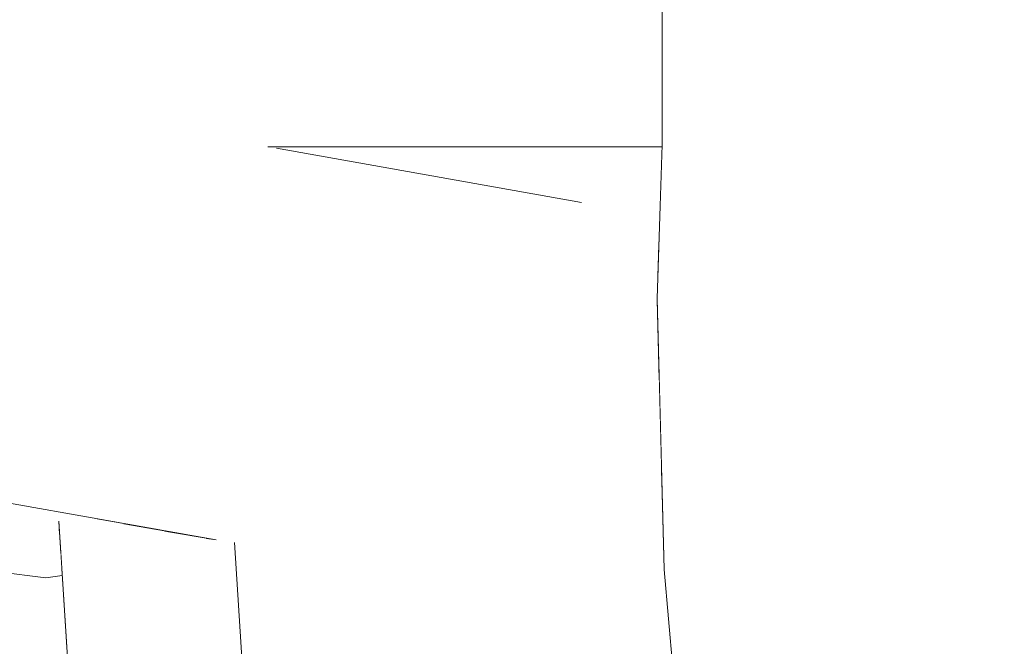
# Model space of a CAD drawing. Header units: millimetres. Extents: x -30280 to 309309, y -17460 to 4378.
# Tile 176 of 256: x 118418 to 118549, y -10807 to -10724. Entities that reach past the tile are written whole.
import ezdxf

# ---------------------------------------------------------------- set-up
doc = ezdxf.new("R2010")
doc.units = ezdxf.units.MM
doc.header["$MEASUREMENT"] = 0
doc.linetypes.add('Wipeout_Contour', pattern=[1000, 0, -1000])
doc.layers.add('P1_PLANTA PRIMERA_3_Nuevo_09_EI_Mobiliari general', color=7, linetype='Continuous')
doc.layers.add('P1_PLANTA PRIMERA_3_Nuevo_09_EI_Mobiliari general_Pluma_Nº__1', color=7, linetype='Continuous', lineweight=5)

msp = doc.modelspace()

# ---------------------------------------------------------------- wipeouts: each hides what was drawn before it
at = {"color": 254, "linetype": 'Wipeout_Contour', "lineweight": 0, "ltscale": 830978.08701}
msp.add_wipeout([(117643.25, -10741.05), (118404.67, -10741.05), (118427.66, -10737.75), (118450.61, -10741.05), (118503.03, -10741.05), (118503.04, -10716.05), (117643.25, -10716.05)], dxfattribs=at).dxf.layer = 'P1_PLANTA PRIMERA_3_Nuevo_09_EI_Mobiliari general'

# ---------------------------------------------------------------- next in the draw order: wipeouts: each hides what was drawn before it
at = {"color": 254, "linetype": 'Wipeout_Contour', "lineweight": 0, "ltscale": 3328831.755178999}
msp.add_wipeout([(118404.67, -10741.05), (117645.42, -10741.05), (117645.42, -11076.05), (118525.21, -11076.05), (118525.21, -11030.48), (118527.55, -11027.83), (118562.75, -11027.83), (118563.05, -11026.76), (118470.3, -11026.76), (118463.48, -11023.72), (118462.77, -11021.88), (118459.35, -11022.05), (118452.52, -11022.12), (118444.87, -11022.05), (118438.46, -11021.85), (118435, -11021.58), (118423.97, -10853.72), (118426.84, -10853.33), (118423.29, -10798.03), (118421.09, -10798.31), (118400.09, -10795.68), (118384.18, -10788.48), (118377.6, -10778.64), (118374.97, -10770.94), (118374.13, -10769.67), (118379.38, -10758.28), (118385.77, -10750.74), (118403.52, -10741.22)], dxfattribs=at).dxf.layer = 'P1_PLANTA PRIMERA_3_Nuevo_09_EI_Mobiliari general'

# ---------------------------------------------------------------- next in the draw order: wipeouts: each hides what was drawn before it
at = {"color": 254, "linetype": 'Wipeout_Contour', "lineweight": 0, "ltscale": 594831.198013}
msp.add_wipeout([(118503.03, -10741.05), (118450.61, -10741.05), (118451.76, -10741.22), (118492.32, -10748.45), (118502.62, -10754)], dxfattribs=at).dxf.layer = 'P1_PLANTA PRIMERA_3_Nuevo_09_EI_Mobiliari general'
at = {"color": 254, "linetype": 'Wipeout_Contour', "lineweight": 0, "ltscale": 2260742.610627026}
msp.add_wipeout([(118467.86, -10796.76), (118446.17, -10793.63), (118450.01, -10853.49), (118452.91, -10853.72), (118457.3, -10920.39), (118462.81, -10919.33), (118499.83, -10911.67), (118503.99, -10911.52), (118509.61, -10912.23), (118510.18, -10903.77), (118510.75, -10893.94), (118510.49, -10878.89), (118509.87, -10866.65), (118508.78, -10851.55), (118507.46, -10840.19), (118505.87, -10826.44), (118503.31, -10797.2), (118503.06, -10787.38), (118492.01, -10793.29)], dxfattribs=at).dxf.layer = 'P1_PLANTA PRIMERA_3_Nuevo_09_EI_Mobiliari general'

# ---------------------------------------------------------------- next in the draw order: wipeouts: each hides what was drawn before it
at = {"color": 254, "linetype": 'Wipeout_Contour', "lineweight": 0, "ltscale": 356965.337554}
msp.add_wipeout([(118503.04, -10710.72), (118503.04, -10740.69), (118504.15, -10740.69)], dxfattribs=at).dxf.layer = 'P1_PLANTA PRIMERA_3_Nuevo_09_EI_Mobiliari general'
at = {"color": 254, "linetype": 'Wipeout_Contour', "lineweight": 0, "ltscale": 475784.541493}
msp.add_wipeout([(118451.76, -10741.22), (118427.66, -10737.75), (118468.22, -10744.98), (118492.32, -10748.45)], dxfattribs=at).dxf.layer = 'P1_PLANTA PRIMERA_3_Nuevo_09_EI_Mobiliari general'
at = {"color": 254, "linetype": 'Wipeout_Contour', "lineweight": 0, "ltscale": 356819.833371}
msp.add_wipeout([(118445.81, -10793.58), (118449.69, -10853.94), (118446.17, -10793.63)], dxfattribs=at).dxf.layer = 'P1_PLANTA PRIMERA_3_Nuevo_09_EI_Mobiliari general'

# ---------------------------------------------------------------- next in the draw order: wipeouts: each hides what was drawn before it
at = {"color": 254, "linetype": 'Wipeout_Contour', "lineweight": 0, "ltscale": 356962.653087}
msp.add_wipeout([(118504.15, -10740.69), (118504.15, -10710.72), (118503.04, -10710.72)], dxfattribs=at).dxf.layer = 'P1_PLANTA PRIMERA_3_Nuevo_09_EI_Mobiliari general'
at = {"color": 254, "linetype": 'Wipeout_Contour', "lineweight": 0, "ltscale": 594693.095043}
msp.add_wipeout([(118443.77, -10793.29), (118442.42, -10793.05), (118446.34, -10854.09), (118449.69, -10853.94), (118445.81, -10793.58)], dxfattribs=at).dxf.layer = 'P1_PLANTA PRIMERA_3_Nuevo_09_EI_Mobiliari general'

# ---------------------------------------------------------------- next in the draw order: wipeouts: each hides what was drawn before it
at = {"color": 254, "linetype": 'Wipeout_Contour', "lineweight": 0, "ltscale": 356993.874156}
msp.add_wipeout([(118504.15, -10710.72), (118504.15, -10740.69), (118530.59, -10740.69)], dxfattribs=at).dxf.layer = 'P1_PLANTA PRIMERA_3_Nuevo_09_EI_Mobiliari general'
at = {"color": 254, "linetype": 'Wipeout_Contour', "lineweight": 0, "ltscale": 356969.943737}
msp.add_wipeout([(118502.39, -10761.2), (118503.48, -10762.52), (118503.04, -10740.69)], dxfattribs=at).dxf.layer = 'P1_PLANTA PRIMERA_3_Nuevo_09_EI_Mobiliari general'
at = {"color": 254, "linetype": 'Wipeout_Contour', "lineweight": 0, "ltscale": 475740.526062}
msp.add_wipeout([(118436.89, -10792.06), (118440.88, -10854.15), (118446.34, -10854.09), (118442.42, -10793.05)], dxfattribs=at).dxf.layer = 'P1_PLANTA PRIMERA_3_Nuevo_09_EI_Mobiliari general'

# ---------------------------------------------------------------- next in the draw order: wipeouts: each hides what was drawn before it
at = {"color": 254, "linetype": 'Wipeout_Contour', "lineweight": 0, "ltscale": 357016.41895}
msp.add_wipeout([(118530.59, -10740.69), (118530.59, -10710.72), (118504.15, -10710.72)], dxfattribs=at).dxf.layer = 'P1_PLANTA PRIMERA_3_Nuevo_09_EI_Mobiliari general'
at = {"color": 254, "linetype": 'Wipeout_Contour', "lineweight": 0, "ltscale": 594640.053492}
msp.add_wipeout([(118431.93, -10791.18), (118430.72, -10791.17), (118434.76, -10854.09), (118440.88, -10854.15), (118436.89, -10792.06)], dxfattribs=at).dxf.layer = 'P1_PLANTA PRIMERA_3_Nuevo_09_EI_Mobiliari general'

# ---------------------------------------------------------------- next in the draw order: wipeouts: each hides what was drawn before it
at = {"color": 254, "linetype": 'Wipeout_Contour', "lineweight": 0, "ltscale": 357075.398238}
msp.add_wipeout([(118530.59, -10710.72), (118530.59, -10740.69), (118559.57, -10740.69)], dxfattribs=at).dxf.layer = 'P1_PLANTA PRIMERA_3_Nuevo_09_EI_Mobiliari general'
at = {"color": 254, "linetype": 'Wipeout_Contour', "lineweight": 0, "ltscale": 356969.962961}
msp.add_wipeout([(118503.48, -10762.52), (118504.15, -10740.69), (118503.04, -10740.69)], dxfattribs=at).dxf.layer = 'P1_PLANTA PRIMERA_3_Nuevo_09_EI_Mobiliari general'
at = {"color": 254, "linetype": 'Wipeout_Contour', "lineweight": 0, "ltscale": 475694.617012}
msp.add_wipeout([(118434.76, -10854.09), (118430.72, -10791.17), (118425.6, -10791.01), (118429.63, -10853.94)], dxfattribs=at).dxf.layer = 'P1_PLANTA PRIMERA_3_Nuevo_09_EI_Mobiliari general'

# ---------------------------------------------------------------- next in the draw order: wipeouts: each hides what was drawn before it
at = {"color": 254, "linetype": 'Wipeout_Contour', "lineweight": 0, "ltscale": 357100.473324}
msp.add_wipeout([(118559.57, -10740.69), (118559.57, -10710.72), (118530.59, -10710.72)], dxfattribs=at).dxf.layer = 'P1_PLANTA PRIMERA_3_Nuevo_09_EI_Mobiliari general'
at = {"color": 254, "linetype": 'Wipeout_Contour', "lineweight": 0, "ltscale": 356999.371597}
msp.add_wipeout([(118504.15, -10740.69), (118503.48, -10762.52), (118529.88, -10765.43)], dxfattribs=at).dxf.layer = 'P1_PLANTA PRIMERA_3_Nuevo_09_EI_Mobiliari general'
at = {"color": 254, "linetype": 'Wipeout_Contour', "lineweight": 0, "ltscale": 475678.821261}
msp.add_wipeout([(118429.63, -10853.94), (118425.6, -10791.01), (118422.83, -10790.79), (118426.86, -10853.72)], dxfattribs=at).dxf.layer = 'P1_PLANTA PRIMERA_3_Nuevo_09_EI_Mobiliari general'

# ---------------------------------------------------------------- next in the draw order: linework, layer by layer
at = {"layer": 'P1_PLANTA PRIMERA_3_Nuevo_09_EI_Mobiliari general_Pluma_Nº__1', "color": 7, "linetype": 'Continuous', "lineweight": 5}
msp.add_line((118503.04, -10710.72), (118503.04, -10740.69), dxfattribs=at)

# ---------------------------------------------------------------- next in the draw order: wipeouts: each hides what was drawn before it
at = {"color": 254, "linetype": 'Wipeout_Contour', "lineweight": 0, "ltscale": 357023.374928}
msp.add_wipeout([(118529.88, -10765.43), (118530.59, -10740.69), (118504.15, -10740.69)], dxfattribs=at).dxf.layer = 'P1_PLANTA PRIMERA_3_Nuevo_09_EI_Mobiliari general'
at = {"color": 254, "linetype": 'Wipeout_Contour', "lineweight": 0, "ltscale": 832423.700023}
msp.add_wipeout([(118422.83, -10790.79), (118425.6, -10791.01), (118430.72, -10791.17), (118431.93, -10791.18), (118428.46, -10790.56), (118426.51, -10790.41), (118423.16, -10790.57)], dxfattribs=at).dxf.layer = 'P1_PLANTA PRIMERA_3_Nuevo_09_EI_Mobiliari general'

# ---------------------------------------------------------------- next in the draw order: wipeouts: each hides what was drawn before it
at = {"color": 254, "linetype": 'Wipeout_Contour', "lineweight": 0, "ltscale": 357081.213025}
msp.add_wipeout([(118530.59, -10740.69), (118529.88, -10765.43), (118558.84, -10766.57)], dxfattribs=at).dxf.layer = 'P1_PLANTA PRIMERA_3_Nuevo_09_EI_Mobiliari general'
at = {"color": 254, "linetype": 'Wipeout_Contour', "lineweight": 0, "ltscale": 356979.296453}
msp.add_wipeout([(118504.37, -10795.15), (118502.39, -10761.2), (118503.31, -10797.2)], dxfattribs=at).dxf.layer = 'P1_PLANTA PRIMERA_3_Nuevo_09_EI_Mobiliari general'
at = {"color": 254, "linetype": 'Wipeout_Contour', "lineweight": 0, "ltscale": 475619.244014}
msp.add_wipeout([(118385.62, -10776.58), (118403.21, -10786.06), (118443.77, -10793.29), (118426.17, -10783.81)], dxfattribs=at).dxf.layer = 'P1_PLANTA PRIMERA_3_Nuevo_09_EI_Mobiliari general'

# ---------------------------------------------------------------- next in the draw order: wipeouts: each hides what was drawn before it
at = {"color": 254, "linetype": 'Wipeout_Contour', "lineweight": 0, "ltscale": 357107.513184}
msp.add_wipeout([(118558.84, -10766.57), (118559.57, -10740.69), (118530.59, -10740.69)], dxfattribs=at).dxf.layer = 'P1_PLANTA PRIMERA_3_Nuevo_09_EI_Mobiliari general'
at = {"color": 254, "linetype": 'Wipeout_Contour', "lineweight": 0, "ltscale": 356976.158719}
msp.add_wipeout([(118502.39, -10761.2), (118504.37, -10795.15), (118503.48, -10762.52)], dxfattribs=at).dxf.layer = 'P1_PLANTA PRIMERA_3_Nuevo_09_EI_Mobiliari general'
at = {"color": 254, "linetype": 'Wipeout_Contour', "lineweight": 0, "ltscale": 475567.44057}
msp.add_wipeout([(118379.24, -10763.64), (118385.62, -10776.58), (118426.17, -10783.81), (118419.8, -10770.87)], dxfattribs=at).dxf.layer = 'P1_PLANTA PRIMERA_3_Nuevo_09_EI_Mobiliari general'
at = {"color": 254, "linetype": 'Wipeout_Contour', "lineweight": 0, "ltscale": 356993.179642}
msp.add_wipeout([(118503.31, -10797.2), (118505.87, -10826.44), (118506.75, -10821.77)], dxfattribs=at).dxf.layer = 'P1_PLANTA PRIMERA_3_Nuevo_09_EI_Mobiliari general'

# ---------------------------------------------------------------- next in the draw order: wipeouts: each hides what was drawn before it
at = {"color": 254, "linetype": 'Wipeout_Contour', "lineweight": 0, "ltscale": 475563.10413}
msp.add_wipeout([(118385.79, -10750.69), (118379.24, -10763.64), (118419.8, -10770.87), (118426.35, -10757.92)], dxfattribs=at).dxf.layer = 'P1_PLANTA PRIMERA_3_Nuevo_09_EI_Mobiliari general'
at = {"color": 254, "linetype": 'Wipeout_Contour', "lineweight": 0, "ltscale": 357007.618498}
msp.add_wipeout([(118503.48, -10762.52), (118504.37, -10795.15), (118530.71, -10790.63)], dxfattribs=at).dxf.layer = 'P1_PLANTA PRIMERA_3_Nuevo_09_EI_Mobiliari general'

# ---------------------------------------------------------------- next in the draw order: wipeouts: each hides what was drawn before it
at = {"color": 254, "linetype": 'Wipeout_Contour', "lineweight": 0, "ltscale": 475607.397843}
msp.add_wipeout([(118403.52, -10741.22), (118385.79, -10750.69), (118426.35, -10757.92), (118444.07, -10748.45)], dxfattribs=at).dxf.layer = 'P1_PLANTA PRIMERA_3_Nuevo_09_EI_Mobiliari general'
at = {"color": 254, "linetype": 'Wipeout_Contour', "lineweight": 0, "ltscale": 357029.330631}
msp.add_wipeout([(118530.71, -10790.63), (118529.88, -10765.43), (118503.48, -10762.52)], dxfattribs=at).dxf.layer = 'P1_PLANTA PRIMERA_3_Nuevo_09_EI_Mobiliari general'
at = {"color": 254, "linetype": 'Wipeout_Contour', "lineweight": 0, "ltscale": 356989.204178}
msp.add_wipeout([(118506.75, -10821.77), (118504.37, -10795.15), (118503.31, -10797.2)], dxfattribs=at).dxf.layer = 'P1_PLANTA PRIMERA_3_Nuevo_09_EI_Mobiliari general'

# ---------------------------------------------------------------- next in the draw order: wipeouts: each hides what was drawn before it
at = {"color": 254, "linetype": 'Wipeout_Contour', "lineweight": 0, "ltscale": 475688.450863}
msp.add_wipeout([(118427.66, -10737.75), (118403.52, -10741.22), (118444.07, -10748.45), (118468.22, -10744.98)], dxfattribs=at).dxf.layer = 'P1_PLANTA PRIMERA_3_Nuevo_09_EI_Mobiliari general'
at = {"color": 254, "linetype": 'Wipeout_Contour', "lineweight": 0, "ltscale": 357088.670518}
msp.add_wipeout([(118529.88, -10765.43), (118530.71, -10790.63), (118559.65, -10788.86)], dxfattribs=at).dxf.layer = 'P1_PLANTA PRIMERA_3_Nuevo_09_EI_Mobiliari general'
at = {"color": 254, "linetype": 'Wipeout_Contour', "lineweight": 0, "ltscale": 357020.021892}
msp.add_wipeout([(118504.37, -10795.15), (118506.75, -10821.77), (118532.68, -10811.46)], dxfattribs=at).dxf.layer = 'P1_PLANTA PRIMERA_3_Nuevo_09_EI_Mobiliari general'

# ---------------------------------------------------------------- next in the draw order: linework, layer by layer
at = {"layer": 'P1_PLANTA PRIMERA_3_Nuevo_09_EI_Mobiliari general_Pluma_Nº__1', "color": 7, "linetype": 'Continuous', "lineweight": 5}
msp.add_line((118503.03, -10741.05), (118450.61, -10741.05), dxfattribs=at)

# ---------------------------------------------------------------- next in the draw order: wipeouts: each hides what was drawn before it
at = {"color": 254, "linetype": 'Wipeout_Contour', "lineweight": 0, "ltscale": 2378942.783020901}
msp.add_wipeout([(118426.35, -10757.92), (118419.8, -10770.87), (118426.17, -10783.81), (118443.77, -10793.29), (118467.86, -10796.76), (118492.01, -10793.29), (118503.06, -10787.38), (118491.66, -10792.96), (118467.87, -10796.38), (118444.12, -10792.96), (118426.79, -10783.62), (118420.51, -10770.87), (118426.96, -10758.11), (118444.43, -10748.78), (118468.22, -10745.36), (118491.96, -10748.78), (118502.6, -10754.51), (118492.32, -10748.45), (118468.22, -10744.98), (118444.07, -10748.45)], dxfattribs=at).dxf.layer = 'P1_PLANTA PRIMERA_3_Nuevo_09_EI_Mobiliari general'
at = {"color": 254, "linetype": 'Wipeout_Contour', "lineweight": 0, "ltscale": 357113.487097}
msp.add_wipeout([(118559.65, -10788.86), (118558.84, -10766.57), (118529.88, -10765.43)], dxfattribs=at).dxf.layer = 'P1_PLANTA PRIMERA_3_Nuevo_09_EI_Mobiliari general'
at = {"color": 254, "linetype": 'Wipeout_Contour', "lineweight": 0, "ltscale": 357040.178622}
msp.add_wipeout([(118532.68, -10811.46), (118530.71, -10790.63), (118504.37, -10795.15)], dxfattribs=at).dxf.layer = 'P1_PLANTA PRIMERA_3_Nuevo_09_EI_Mobiliari general'

# ---------------------------------------------------------------- next in the draw order: linework, layer by layer
at = {"layer": 'P1_PLANTA PRIMERA_3_Nuevo_09_EI_Mobiliari general_Pluma_Nº__1', "color": 7, "linetype": 'Continuous', "lineweight": 5}
msp.add_line((118503.31, -10797.2), (118505.87, -10826.44), dxfattribs=at)

# ---------------------------------------------------------------- next in the draw order: wipeouts: each hides what was drawn before it
at = {"color": 254, "linetype": 'Wipeout_Contour', "lineweight": 0, "ltscale": 356928.126232}
msp.add_wipeout([(118472.89, -10771.73), (118492.97, -10778.06), (118496.24, -10771.61)], dxfattribs=at).dxf.layer = 'P1_PLANTA PRIMERA_3_Nuevo_09_EI_Mobiliari general'
at = {"color": 254, "linetype": 'Wipeout_Contour', "lineweight": 0, "ltscale": 357099.061171}
msp.add_wipeout([(118530.71, -10790.63), (118532.68, -10811.46), (118561.46, -10807.42)], dxfattribs=at).dxf.layer = 'P1_PLANTA PRIMERA_3_Nuevo_09_EI_Mobiliari general'

# ---------------------------------------------------------------- next in the draw order: wipeouts: each hides what was drawn before it
at = {"color": 254, "linetype": 'Wipeout_Contour', "lineweight": 0, "ltscale": 356917.447135}
msp.add_wipeout([(118472.89, -10771.73), (118484.15, -10782.78), (118492.97, -10778.06)], dxfattribs=at).dxf.layer = 'P1_PLANTA PRIMERA_3_Nuevo_09_EI_Mobiliari general'
at = {"color": 254, "linetype": 'Wipeout_Contour', "lineweight": 0, "ltscale": 357122.93755}
msp.add_wipeout([(118561.46, -10807.42), (118559.65, -10788.86), (118530.71, -10790.63)], dxfattribs=at).dxf.layer = 'P1_PLANTA PRIMERA_3_Nuevo_09_EI_Mobiliari general'

# ---------------------------------------------------------------- next in the draw order: wipeouts: each hides what was drawn before it
at = {"color": 254, "linetype": 'Wipeout_Contour', "lineweight": 0, "ltscale": 356897.78831}
msp.add_wipeout([(118472.89, -10771.73), (118472.12, -10784.5), (118484.15, -10782.78)], dxfattribs=at).dxf.layer = 'P1_PLANTA PRIMERA_3_Nuevo_09_EI_Mobiliari general'

# ---------------------------------------------------------------- next in the draw order: wipeouts: each hides what was drawn before it
at = {"color": 254, "linetype": 'Wipeout_Contour', "lineweight": 0, "ltscale": 356872.989484}
msp.add_wipeout([(118472.89, -10771.73), (118460.12, -10782.78), (118472.12, -10784.5)], dxfattribs=at).dxf.layer = 'P1_PLANTA PRIMERA_3_Nuevo_09_EI_Mobiliari general'

# ---------------------------------------------------------------- next in the draw order: wipeouts: each hides what was drawn before it
at = {"color": 254, "linetype": 'Wipeout_Contour', "lineweight": 0, "ltscale": 356852.233096}
msp.add_wipeout([(118472.89, -10771.73), (118451.36, -10778.06), (118460.12, -10782.78)], dxfattribs=at).dxf.layer = 'P1_PLANTA PRIMERA_3_Nuevo_09_EI_Mobiliari general'

# ---------------------------------------------------------------- next in the draw order: wipeouts: each hides what was drawn before it
at = {"color": 254, "linetype": 'Wipeout_Contour', "lineweight": 0, "ltscale": 356839.561633}
msp.add_wipeout([(118472.89, -10771.73), (118448.19, -10771.61), (118451.36, -10778.06)], dxfattribs=at).dxf.layer = 'P1_PLANTA PRIMERA_3_Nuevo_09_EI_Mobiliari general'

# ---------------------------------------------------------------- next in the draw order: wipeouts: each hides what was drawn before it
at = {"color": 254, "linetype": 'Wipeout_Contour', "lineweight": 0, "ltscale": 356838.565484}
msp.add_wipeout([(118472.89, -10771.73), (118451.45, -10765.17), (118448.19, -10771.61)], dxfattribs=at).dxf.layer = 'P1_PLANTA PRIMERA_3_Nuevo_09_EI_Mobiliari general'

# ---------------------------------------------------------------- next in the draw order: wipeouts: each hides what was drawn before it
at = {"color": 254, "linetype": 'Wipeout_Contour', "lineweight": 0, "ltscale": 356849.264517}
msp.add_wipeout([(118472.89, -10771.73), (118460.27, -10760.45), (118451.45, -10765.17)], dxfattribs=at).dxf.layer = 'P1_PLANTA PRIMERA_3_Nuevo_09_EI_Mobiliari general'

# ---------------------------------------------------------------- next in the draw order: wipeouts: each hides what was drawn before it
at = {"color": 254, "linetype": 'Wipeout_Contour', "lineweight": 0, "ltscale": 356868.880682}
msp.add_wipeout([(118472.89, -10771.73), (118472.3, -10758.72), (118460.27, -10760.45)], dxfattribs=at).dxf.layer = 'P1_PLANTA PRIMERA_3_Nuevo_09_EI_Mobiliari general'

# ---------------------------------------------------------------- next in the draw order: wipeouts: each hides what was drawn before it
at = {"color": 254, "linetype": 'Wipeout_Contour', "lineweight": 0, "ltscale": 356893.707638}
msp.add_wipeout([(118472.89, -10771.73), (118484.3, -10760.45), (118472.3, -10758.72)], dxfattribs=at).dxf.layer = 'P1_PLANTA PRIMERA_3_Nuevo_09_EI_Mobiliari general'

# ---------------------------------------------------------------- next in the draw order: wipeouts: each hides what was drawn before it
at = {"color": 254, "linetype": 'Wipeout_Contour', "lineweight": 0, "ltscale": 356914.478931}
msp.add_wipeout([(118472.89, -10771.73), (118493.06, -10765.17), (118484.3, -10760.45)], dxfattribs=at).dxf.layer = 'P1_PLANTA PRIMERA_3_Nuevo_09_EI_Mobiliari general'

# ---------------------------------------------------------------- next in the draw order: wipeouts: each hides what was drawn before it
at = {"color": 254, "linetype": 'Wipeout_Contour', "lineweight": 0, "ltscale": 356927.130253}
msp.add_wipeout([(118472.89, -10771.73), (118496.24, -10771.61), (118493.06, -10765.17)], dxfattribs=at).dxf.layer = 'P1_PLANTA PRIMERA_3_Nuevo_09_EI_Mobiliari general'

# ---------------------------------------------------------------- next in the draw order: wipeouts: each hides what was drawn before it
at = {"color": 254, "linetype": 'Wipeout_Contour', "lineweight": 0, "ltscale": 475950.148762}
msp.add_wipeout([(118492.97, -10778.06), (118502.9, -10781.32), (118502.65, -10771.48), (118496.24, -10771.61)], dxfattribs=at).dxf.layer = 'P1_PLANTA PRIMERA_3_Nuevo_09_EI_Mobiliari general'

# ---------------------------------------------------------------- next in the draw order: wipeouts: each hides what was drawn before it
at = {"color": 254, "linetype": 'Wipeout_Contour', "lineweight": 0, "ltscale": 594921.974333}
msp.add_wipeout([(118492.97, -10778.06), (118484.15, -10782.78), (118491.04, -10790.62), (118502.98, -10784.24), (118502.91, -10781.74)], dxfattribs=at).dxf.layer = 'P1_PLANTA PRIMERA_3_Nuevo_09_EI_Mobiliari general'

# ---------------------------------------------------------------- next in the draw order: wipeouts: each hides what was drawn before it
at = {"color": 254, "linetype": 'Wipeout_Contour', "lineweight": 0, "ltscale": 475878.221758}
msp.add_wipeout([(118472.12, -10784.5), (118470.21, -10793.61), (118491.04, -10790.62), (118484.15, -10782.78)], dxfattribs=at).dxf.layer = 'P1_PLANTA PRIMERA_3_Nuevo_09_EI_Mobiliari general'

# ---------------------------------------------------------------- next in the draw order: wipeouts: each hides what was drawn before it
at = {"color": 254, "linetype": 'Wipeout_Contour', "lineweight": 0, "ltscale": 475812.231745}
msp.add_wipeout([(118460.12, -10782.78), (118449.42, -10790.62), (118470.21, -10793.61), (118472.12, -10784.5)], dxfattribs=at).dxf.layer = 'P1_PLANTA PRIMERA_3_Nuevo_09_EI_Mobiliari general'
at = {"color": 254, "linetype": 'Wipeout_Contour', "lineweight": 0, "ltscale": 475949.142348}
msp.add_wipeout([(118491.04, -10790.62), (118491.66, -10792.96), (118503.04, -10786.87), (118502.98, -10784.24)], dxfattribs=at).dxf.layer = 'P1_PLANTA PRIMERA_3_Nuevo_09_EI_Mobiliari general'

# ---------------------------------------------------------------- next in the draw order: wipeouts: each hides what was drawn before it
at = {"color": 254, "linetype": 'Wipeout_Contour', "lineweight": 0, "ltscale": 475754.269779}
msp.add_wipeout([(118451.36, -10778.06), (118434.25, -10782.45), (118449.42, -10790.62), (118460.12, -10782.78)], dxfattribs=at).dxf.layer = 'P1_PLANTA PRIMERA_3_Nuevo_09_EI_Mobiliari general'
at = {"color": 254, "linetype": 'Wipeout_Contour', "lineweight": 0, "ltscale": 475883.155118}
msp.add_wipeout([(118470.21, -10793.61), (118467.87, -10796.38), (118491.66, -10792.96), (118491.04, -10790.62)], dxfattribs=at).dxf.layer = 'P1_PLANTA PRIMERA_3_Nuevo_09_EI_Mobiliari general'

# ---------------------------------------------------------------- next in the draw order: wipeouts: each hides what was drawn before it
at = {"color": 254, "linetype": 'Wipeout_Contour', "lineweight": 0, "ltscale": 475719.165825}
msp.add_wipeout([(118448.19, -10771.61), (118428.75, -10771.28), (118434.25, -10782.45), (118451.36, -10778.06)], dxfattribs=at).dxf.layer = 'P1_PLANTA PRIMERA_3_Nuevo_09_EI_Mobiliari general'
at = {"color": 254, "linetype": 'Wipeout_Contour', "lineweight": 0, "ltscale": 475794.337203}
msp.add_wipeout([(118449.42, -10790.62), (118444.12, -10792.96), (118467.87, -10796.38), (118470.21, -10793.61)], dxfattribs=at).dxf.layer = 'P1_PLANTA PRIMERA_3_Nuevo_09_EI_Mobiliari general'

# ---------------------------------------------------------------- next in the draw order: linework, layer by layer
at = {"layer": 'P1_PLANTA PRIMERA_3_Nuevo_09_EI_Mobiliari general_Pluma_Nº__1', "color": 7, "linetype": 'Continuous', "lineweight": 5}
msp.add_line((118450.02, -10853.72), (118446.17, -10793.63), dxfattribs=at)

# ---------------------------------------------------------------- next in the draw order: wipeouts: each hides what was drawn before it
at = {"color": 254, "linetype": 'Wipeout_Contour', "lineweight": 0, "ltscale": 475716.283208}
msp.add_wipeout([(118451.45, -10765.17), (118434.4, -10760.12), (118428.75, -10771.28), (118448.19, -10771.61)], dxfattribs=at).dxf.layer = 'P1_PLANTA PRIMERA_3_Nuevo_09_EI_Mobiliari general'
at = {"color": 254, "linetype": 'Wipeout_Contour', "lineweight": 0, "ltscale": 475715.461591}
msp.add_wipeout([(118434.25, -10782.45), (118426.79, -10783.62), (118444.12, -10792.96), (118449.42, -10790.62)], dxfattribs=at).dxf.layer = 'P1_PLANTA PRIMERA_3_Nuevo_09_EI_Mobiliari general'

# ---------------------------------------------------------------- next in the draw order: wipeouts: each hides what was drawn before it
at = {"color": 254, "linetype": 'Wipeout_Contour', "lineweight": 0, "ltscale": 475746.256762}
msp.add_wipeout([(118460.27, -10760.45), (118449.69, -10751.94), (118434.4, -10760.12), (118451.45, -10765.17)], dxfattribs=at).dxf.layer = 'P1_PLANTA PRIMERA_3_Nuevo_09_EI_Mobiliari general'
at = {"color": 254, "linetype": 'Wipeout_Contour', "lineweight": 0, "ltscale": 475667.641927}
msp.add_wipeout([(118428.75, -10771.28), (118420.51, -10770.87), (118426.79, -10783.62), (118434.25, -10782.45)], dxfattribs=at).dxf.layer = 'P1_PLANTA PRIMERA_3_Nuevo_09_EI_Mobiliari general'
at = {"color": 254, "linetype": 'Wipeout_Contour', "lineweight": 0, "ltscale": 713421.605949}
msp.add_wipeout([(118403.09, -10785.99), (118400.2, -10789.4), (118422.92, -10792.25), (118422.83, -10790.79), (118426.26, -10790.43), (118403.21, -10786.06)], dxfattribs=at).dxf.layer = 'P1_PLANTA PRIMERA_3_Nuevo_09_EI_Mobiliari general'

# ---------------------------------------------------------------- next in the draw order: wipeouts: each hides what was drawn before it
at = {"color": 254, "linetype": 'Wipeout_Contour', "lineweight": 0, "ltscale": 475801.241574}
msp.add_wipeout([(118472.3, -10758.72), (118470.52, -10748.95), (118449.69, -10751.94), (118460.27, -10760.45)], dxfattribs=at).dxf.layer = 'P1_PLANTA PRIMERA_3_Nuevo_09_EI_Mobiliari general'
at = {"color": 254, "linetype": 'Wipeout_Contour', "lineweight": 0, "ltscale": 475663.650145}
msp.add_wipeout([(118426.96, -10758.11), (118420.51, -10770.87), (118428.75, -10771.28), (118434.4, -10760.12)], dxfattribs=at).dxf.layer = 'P1_PLANTA PRIMERA_3_Nuevo_09_EI_Mobiliari general'
at = {"color": 254, "linetype": 'Wipeout_Contour', "lineweight": 0, "ltscale": 594522.073959}
msp.add_wipeout([(118400.49, -10789.43), (118400.09, -10795.68), (118421.09, -10798.31), (118423.1, -10795.02), (118422.92, -10792.25)], dxfattribs=at).dxf.layer = 'P1_PLANTA PRIMERA_3_Nuevo_09_EI_Mobiliari general'

# ---------------------------------------------------------------- next in the draw order: linework, layer by layer
at = {"layer": 'P1_PLANTA PRIMERA_3_Nuevo_09_EI_Mobiliari general_Pluma_Nº__1', "color": 7, "linetype": 'Continuous', "lineweight": 5}
msp.add_line((118403.21, -10786.06), (118443.77, -10793.29), dxfattribs=at)

# ---------------------------------------------------------------- next in the draw order: wipeouts: each hides what was drawn before it
at = {"color": 254, "linetype": 'Wipeout_Contour', "lineweight": 0, "ltscale": 475704.533812}
msp.add_wipeout([(118449.69, -10751.94), (118444.43, -10748.78), (118426.96, -10758.11), (118434.4, -10760.12)], dxfattribs=at).dxf.layer = 'P1_PLANTA PRIMERA_3_Nuevo_09_EI_Mobiliari general'
at = {"color": 254, "linetype": 'Wipeout_Contour', "lineweight": 0, "ltscale": 475867.247501}
msp.add_wipeout([(118484.3, -10760.45), (118491.3, -10751.94), (118470.52, -10748.95), (118472.3, -10758.72)], dxfattribs=at).dxf.layer = 'P1_PLANTA PRIMERA_3_Nuevo_09_EI_Mobiliari general'
at = {"color": 254, "linetype": 'Wipeout_Contour', "lineweight": 0, "ltscale": 356740.683356}
msp.add_wipeout([(118421.09, -10798.31), (118423.29, -10798.03), (118423.1, -10795.02)], dxfattribs=at).dxf.layer = 'P1_PLANTA PRIMERA_3_Nuevo_09_EI_Mobiliari general'

# ---------------------------------------------------------------- next in the draw order: linework, layer by layer
at = {"layer": 'P1_PLANTA PRIMERA_3_Nuevo_09_EI_Mobiliari general_Pluma_Nº__1', "color": 7, "linetype": 'Continuous', "lineweight": 5}
for p, q in [((118426.86, -10853.72), (118422.83, -10790.79)), ((118400.09, -10795.68), (118421.09, -10798.31)), ((118421.09, -10798.31), (118423.29, -10798.03))]:
    msp.add_line(p, q, dxfattribs=at)

# ---------------------------------------------------------------- next in the draw order: wipeouts: each hides what was drawn before it
at = {"color": 254, "linetype": 'Wipeout_Contour', "lineweight": 0, "ltscale": 475779.398425}
msp.add_wipeout([(118468.22, -10745.36), (118444.43, -10748.78), (118449.69, -10751.94), (118470.52, -10748.95)], dxfattribs=at).dxf.layer = 'P1_PLANTA PRIMERA_3_Nuevo_09_EI_Mobiliari general'
at = {"color": 254, "linetype": 'Wipeout_Contour', "lineweight": 0, "ltscale": 594910.634324}
msp.add_wipeout([(118491.3, -10751.94), (118484.3, -10760.45), (118493.06, -10765.17), (118502.4, -10761.65), (118502.49, -10757.97)], dxfattribs=at).dxf.layer = 'P1_PLANTA PRIMERA_3_Nuevo_09_EI_Mobiliari general'

# ---------------------------------------------------------------- next in the draw order: wipeouts: each hides what was drawn before it
at = {"color": 254, "linetype": 'Wipeout_Contour', "lineweight": 0, "ltscale": 475868.222621}
msp.add_wipeout([(118468.22, -10745.36), (118470.52, -10748.95), (118491.3, -10751.94), (118491.96, -10748.78)], dxfattribs=at).dxf.layer = 'P1_PLANTA PRIMERA_3_Nuevo_09_EI_Mobiliari general'
at = {"color": 254, "linetype": 'Wipeout_Contour', "lineweight": 0, "ltscale": 475946.849134}
msp.add_wipeout([(118502.4, -10761.65), (118493.06, -10765.17), (118496.24, -10771.61), (118502.65, -10771.48)], dxfattribs=at).dxf.layer = 'P1_PLANTA PRIMERA_3_Nuevo_09_EI_Mobiliari general'

# ---------------------------------------------------------------- next in the draw order: linework, layer by layer
at = {"layer": 'P1_PLANTA PRIMERA_3_Nuevo_09_EI_Mobiliari general_Pluma_Nº__1', "color": 7, "linetype": 'Continuous', "lineweight": 5}
msp.add_line((118502.39, -10761.2), (118503.31, -10797.2), dxfattribs=at)

# ---------------------------------------------------------------- next in the draw order: wipeouts: each hides what was drawn before it
at = {"color": 254, "linetype": 'Wipeout_Contour', "lineweight": 0, "ltscale": 475935.973867}
msp.add_wipeout([(118491.3, -10751.94), (118502.49, -10757.97), (118502.6, -10754.51), (118491.96, -10748.78)], dxfattribs=at).dxf.layer = 'P1_PLANTA PRIMERA_3_Nuevo_09_EI_Mobiliari general'

# ---------------------------------------------------------------- next in the draw order: linework, layer by layer
at = {"layer": 'P1_PLANTA PRIMERA_3_Nuevo_09_EI_Mobiliari general_Pluma_Nº__1', "color": 7, "linetype": 'Continuous', "lineweight": 5}
for p, q in [((118503.04, -10740.69), (118502.39, -10761.2)), ((118451.76, -10741.22), (118492.32, -10748.45))]:
    msp.add_line(p, q, dxfattribs=at)

doc.saveas('drawing.dxf')
